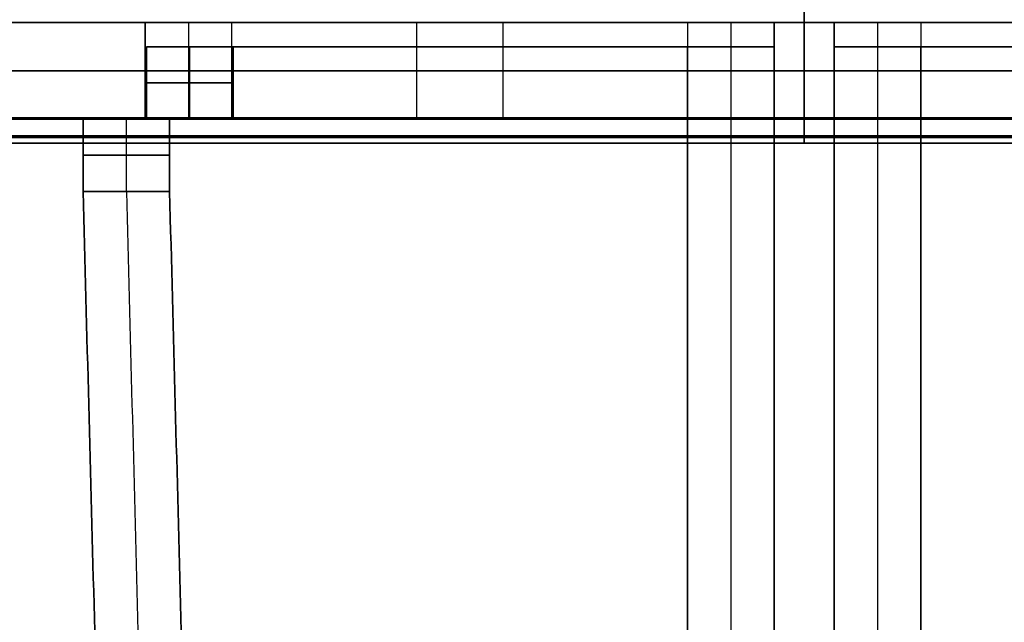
# Model space of a CAD drawing. Header units: millimetres. Extents: x -1100 to 1100, y -7 to 710.
# Tile 212 of 256: x -65 to 17, y 621 to 671. Entities that reach past the tile are written whole.
import ezdxf

# ---------------------------------------------------------------- set-up
doc = ezdxf.new("R2010")
doc.units = ezdxf.units.MM
doc.header["$MEASUREMENT"] = 0
for name, color, linetype in [('IGES LEVEL 11', 7, 'Continuous'), ('IGES LEVEL 12', 7, 'Continuous'), ('IGES LEVEL 13', 7, 'Continuous'), ('IGES LEVEL 3', 7, 'Continuous'), ('IGES LEVEL 8', 7, 'Continuous')]:
    doc.layers.add(name, color=color, linetype=linetype)

msp = doc.modelspace()

# ---------------------------------------------------------------- linework, layer by layer
at = {"layer": 'IGES LEVEL 11', "color": 253, "extrusion": (1, 0, 0)}
for centre, radius, start, end in [((663.1, 332.1), 0.1, 180, 270), ((663.1, 347.9), 0.1, 90, 180), ((663.1, -332.1), 0.1, 90, 180), ((663.1, -347.9), 0.1, 180, 270), ((663.1, 332.1), 2.1, 180, 270), ((663.1, 347.9), 2.1, 90, 180), ((663.1, -347.9), 2.1, 180, 270), ((663.1, -332.1), 2.1, 90, 180)]:
    msp.add_arc(centre, radius, start, end, dxfattribs=at)
at = {"layer": 'IGES LEVEL 11', "color": 253}
for points in [[(0, 663.1, 332), (0, 676, 332), (0, 688.9, 332)], [(0, 663.1, 348), (0, 676, 348), (0, 688.9, 348)], [(0, 663.1, -332), (0, 676, -332), (0, 688.9, -332)], [(0, 663.1, -348), (0, 676, -348), (0, 688.9, -348)], [(0, 663.1, 350), (0, 676, 350), (0, 688.9, 350)], [(0, 663.1, -350), (0, 676, -350), (0, 688.9, -350)], [(0, 663.1, 330), (0, 675.55, 330), (0, 688, 330)], [(0, 663.1, -330), (0, 675.55, -330), (0, 688, -330)], [(748, 663.1, 348), (0, 663.1, 348), (-748, 663.1, 348)], [(748, 663.1, 348), (0, 663.1, 348), (-748, 663.1, 348)], [(-748, 663.1, -348), (0, 663.1, -348), (748, 663.1, -348)], [(-748, 663.1, -348), (0, 663.1, -348), (748, 663.1, -348)], [(-747.971, 663.029, 347.971), (0, 663.029, 347.971), (747.971, 663.029, 347.971)], [(747.971, 663.029, -347.971), (0, 663.029, -347.971), (-747.971, 663.029, -347.971)], [(-747.9, 663, 347.9), (0, 663, 347.9), (747.9, 663, 347.9)], [(-747.9, 663, 347.9), (0, 663, 347.9), (747.9, 663, 347.9)], [(747.9, 663, -347.9), (0, 663, -347.9), (-747.9, 663, -347.9)], [(747.9, 663, -347.9), (0, 663, -347.9), (-747.9, 663, -347.9)], [(745, 663.1, 350), (0, 663.1, 350), (-745, 663.1, 350)], [(745, 663.1, 350), (0, 663.1, 350), (-745, 663.1, 350)], [(-745, 663.1, -350), (0, 663.1, -350), (745, 663.1, -350)], [(-745, 663.1, -350), (0, 663.1, -350), (745, 663.1, -350)], [(732.1, 663, 332.1), (0, 663, 332.1), (-732.1, 663, 332.1)], [(732.1, 663, 332.1), (0, 663, 332.1), (-732.1, 663, 332.1)], [(-732.1, 663, -332.1), (0, 663, -332.1), (732.1, 663, -332.1)], [(-732.1, 663, -332.1), (0, 663, -332.1), (732.1, 663, -332.1)], [(-732.037, 663.023, 332.037), (0, 663.023, 332.037), (732.037, 663.023, 332.037)], [(732.037, 663.023, -332.037), (0, 663.023, -332.037), (-732.037, 663.023, -332.037)], [(-732, 663.1, 332), (0, 663.1, 332), (732, 663.1, 332)], [(-732, 663.1, 332), (0, 663.1, 332), (732, 663.1, 332)], [(732, 663.1, -332), (0, 663.1, -332), (-732, 663.1, -332)], [(732, 663.1, -332), (0, 663.1, -332), (-732, 663.1, -332)], [(-730, 663.1, 330), (0, 663.1, 330), (730, 663.1, 330)], [(730, 663.1, -330), (0, 663.1, -330), (-730, 663.1, -330)], [(-730, 663.1, 330), (0, 663.1, 330), (730, 663.1, 330)], [(730, 663.1, -330), (0, 663.1, -330), (-730, 663.1, -330)], [(0, 663, -347.9), (0, 663, -340), (0, 663, -332.1)], [(0, 663, 332.1), (0, 663, 340), (0, 663, 347.9)], [(-745, 661.615, 349.385), (0, 661.615, 349.385), (745, 661.615, 349.385)], [(745, 661.615, -349.385), (0, 661.615, -349.385), (-745, 661.615, -349.385)], [(-730.768, 661.477, 330.768), (0, 661.477, 330.768), (730.768, 661.477, 330.768)], [(730.768, 661.477, -330.768), (0, 661.477, -330.768), (-730.768, 661.477, -330.768)], [(-745, 661, 347.9), (0, 661, 347.9), (745, 661, 347.9)], [(745, 661, -347.9), (0, 661, -347.9), (-745, 661, -347.9)], [(745, 661, -347.9), (0, 661, -347.9), (-745, 661, -347.9)], [(-745, 661, 347.9), (0, 661, 347.9), (745, 661, 347.9)], [(732.1, 661, 332.1), (0, 661, 332.1), (-732.1, 661, 332.1)], [(-732.1, 661, -332.1), (0, 661, -332.1), (732.1, 661, -332.1)], [(-732.1, 661, -332.1), (0, 661, -332.1), (732.1, 661, -332.1)], [(732.1, 661, 332.1), (0, 661, 332.1), (-732.1, 661, 332.1)], [(0, 661, -347.9), (0, 661, -340), (0, 661, -332.1)], [(0, 661, 332.1), (0, 661, 340), (0, 661, 347.9)]]:
    msp.add_open_spline(points, degree=2, dxfattribs=at)
at = {"layer": 'IGES LEVEL 11'}
for points in [[(748, 663.1, 348), (0, 663.1, 348), (-748, 663.1, 348)], [(-748, 663.1, -348), (0, 663.1, -348), (748, 663.1, -348)], [(-747.9, 663, 347.9), (0, 663, 347.9), (747.9, 663, 347.9)], [(747.9, 663, -347.9), (0, 663, -347.9), (-747.9, 663, -347.9)], [(745, 663.1, 350), (0, 663.1, 350), (-745, 663.1, 350)], [(-745, 663.1, -350), (0, 663.1, -350), (745, 663.1, -350)], [(732.1, 663, 332.1), (0, 663, 332.1), (-732.1, 663, 332.1)], [(-732.1, 663, -332.1), (0, 663, -332.1), (732.1, 663, -332.1)], [(-732, 663.1, 332), (0, 663.1, 332), (732, 663.1, 332)], [(732, 663.1, -332), (0, 663.1, -332), (-732, 663.1, -332)], [(-730, 663.1, 330), (0, 663.1, 330), (730, 663.1, 330)], [(730, 663.1, -330), (0, 663.1, -330), (-730, 663.1, -330)], [(-745, 661, 347.9), (0, 661, 347.9), (745, 661, 347.9)], [(745, 661, -347.9), (0, 661, -347.9), (-745, 661, -347.9)], [(732.1, 661, 332.1), (0, 661, 332.1), (-732.1, 661, 332.1)], [(-732.1, 661, -332.1), (0, 661, -332.1), (732.1, 661, -332.1)]]:
    msp.add_open_spline(points, degree=2, dxfattribs=at)
at = {"layer": 'IGES LEVEL 12', "color": 253, "extrusion": (1, 0, 0)}
for centre, start, end in [((673.1, -177.9), 180, 270), ((673.1, -152.1), 90, 180)]:
    msp.add_arc(centre, 2.1, start, end, dxfattribs=at)
at = {"layer": 'IGES LEVEL 12'}
for points in [[(215, 671, -177.9), (0, 671, -177.9), (-215, 671, -177.9)], [(-215, 671, -152.1), (0, 671, -152.1), (215, 671, -152.1)]]:
    msp.add_open_spline(points, degree=2, dxfattribs=at)
at = {"layer": 'IGES LEVEL 12', "color": 253}
for points in [[(215, 671, -177.9), (0, 671, -177.9), (-215, 671, -177.9)], [(-215, 671, -152.1), (0, 671, -152.1), (215, 671, -152.1)], [(215, 671, -177.9), (0, 671, -177.9), (-215, 671, -177.9)], [(-215, 671, -165), (0, 671, -165), (215, 671, -165)], [(-215, 671, -152.1), (0, 671, -152.1), (215, 671, -152.1)], [(0, 671, -177.9), (0, 671, -165), (0, 671, -152.1)]]:
    msp.add_open_spline(points, degree=2, dxfattribs=at)
at = {"layer": 'IGES LEVEL 13', "color": 253, "extrusion": (1, 0, 0)}
for centre, start, end in [((673.1, 177.9), 90, 180), ((673.1, 152.1), 180, 270)]:
    msp.add_arc(centre, 2.1, start, end, dxfattribs=at)
at = {"layer": 'IGES LEVEL 13'}
for points in [[(-215, 671, 177.9), (0, 671, 177.9), (215, 671, 177.9)], [(215, 671, 152.1), (0, 671, 152.1), (-215, 671, 152.1)]]:
    msp.add_open_spline(points, degree=2, dxfattribs=at)
at = {"layer": 'IGES LEVEL 13', "color": 253}
for points in [[(-215, 671, 177.9), (0, 671, 177.9), (215, 671, 177.9)], [(215, 671, 152.1), (0, 671, 152.1), (-215, 671, 152.1)], [(-215, 671, 177.9), (0, 671, 177.9), (215, 671, 177.9)], [(215, 671, 165), (0, 671, 165), (-215, 671, 165)], [(215, 671, 152.1), (0, 671, 152.1), (-215, 671, 152.1)], [(0, 671, 177.9), (0, 671, 165), (0, 671, 152.1)]]:
    msp.add_open_spline(points, degree=2, dxfattribs=at)
at = {"layer": 'IGES LEVEL 3'}
for points in [[(-54.591, 669, 26.995), (-54.591, 666, 26.995), (-54.591, 663, 26.995)], [(-54.591, 669, 26.995), (-51, 669, 33.58), (-47.408, 669, 40.164)], [(-9.683, 669, 2.5), (-32.137, 669, 14.748), (-54.591, 669, 26.995)], [(-54.591, 663, -26.995), (-54.591, 666, -26.995), (-54.591, 669, -26.995)], [(-54.591, 669, -26.995), (-32.137, 669, -14.748), (-9.683, 669, -2.5)], [(-47.408, 669, -40.164), (-51, 669, -33.58), (-54.591, 669, -26.995)], [(-47.408, 663, 40.164), (-47.408, 666, 40.164), (-47.408, 669, 40.164)], [(-47.408, 669, 40.164), (-24.954, 669, 27.916), (-2.5, 669, 15.668)], [(-47.408, 669, -40.164), (-47.408, 666, -40.164), (-47.408, 663, -40.164)], [(-2.5, 669, -15.668), (-24.954, 669, -27.916), (-47.408, 669, -40.164)], [(-9.683, 669, 2.5), (-9.683, 338.5, 2.5), (-9.683, 8, 2.5)], [(-2.5, 669, 15.668), (-6.091, 669, 9.084), (-9.683, 669, 2.5)], [(-9.683, 669, -2.5), (-6.091, 669, -9.084), (-2.5, 669, -15.668)], [(-9.683, 8, -2.5), (-9.683, 338.5, -2.5), (-9.683, 669, -2.5)], [(-2.5, 8, 15.668), (-2.5, 338.5, 15.668), (-2.5, 669, 15.668)], [(-2.5, 669, -15.668), (-2.5, 338.5, -15.668), (-2.5, 8, -15.668)], [(47.408, 669, -40.164), (24.954, 669, -27.916), (2.5, 669, -15.668)], [(2.5, 669, -15.668), (6.091, 669, -9.084), (9.683, 669, -2.5)], [(2.5, 8, -15.668), (2.5, 338.5, -15.668), (2.5, 669, -15.668)], [(2.5, 669, 15.668), (24.954, 669, 27.916), (47.408, 669, 40.164)], [(2.5, 669, 15.668), (2.5, 338.5, 15.668), (2.5, 8, 15.668)], [(9.683, 669, 2.5), (6.091, 669, 9.084), (2.5, 669, 15.668)], [(9.683, 669, -2.5), (32.137, 669, -14.748), (54.591, 669, -26.995)], [(9.683, 669, -2.5), (9.683, 338.5, -2.5), (9.683, 8, -2.5)], [(54.591, 669, 26.995), (32.137, 669, 14.748), (9.683, 669, 2.5)], [(9.683, 8, 2.5), (9.683, 338.5, 2.5), (9.683, 669, 2.5)], [(-59.858, 663, 29.868), (-59.858, 660, 29.868), (-59.858, 657, 29.868)], [(-59.858, 663, 29.868), (-57.225, 663, 28.432), (-54.591, 663, 26.995)], [(-52.676, 663, 43.037), (-56.267, 663, 36.453), (-59.858, 663, 29.868)], [(-59.858, 657, -29.868), (-59.858, 660, -29.868), (-59.858, 663, -29.868)], [(-59.858, 663, -29.868), (-56.267, 663, -36.453), (-52.676, 663, -43.037)], [(-54.591, 663, -26.995), (-57.225, 663, -28.432), (-59.858, 663, -29.868)], [(-54.591, 663, 26.995), (-51, 663, 33.58), (-47.408, 663, 40.164)], [(-47.408, 663, -40.164), (-51, 663, -33.58), (-54.591, 663, -26.995)], [(-52.676, 657, 43.037), (-52.676, 660, 43.037), (-52.676, 663, 43.037)], [(-47.408, 663, 40.164), (-50.042, 663, 41.6), (-52.676, 663, 43.037)], [(-52.676, 663, -43.037), (-52.676, 660, -43.037), (-52.676, 657, -43.037)], [(-52.676, 663, -43.037), (-50.042, 663, -41.6), (-47.408, 663, -40.164)], [(-59.858, 657, 29.868), (-52.353, 373.936, 25.775), (-44.847, 90.872, 21.681)], [(-59.858, 657, 29.868), (-56.267, 657, 36.453), (-52.676, 657, 43.037)], [(-44.847, 90.872, -21.681), (-52.353, 373.936, -25.775), (-59.858, 657, -29.868)], [(-52.676, 657, -43.037), (-56.267, 657, -36.453), (-59.858, 657, -29.868)], [(-37.664, 90.872, 34.849), (-45.17, 373.936, 38.943), (-52.676, 657, 43.037)], [(-52.676, 657, -43.037), (-45.17, 373.936, -38.943), (-37.664, 90.872, -34.849)]]:
    msp.add_open_spline(points, degree=2, dxfattribs=at)
at = {"layer": 'IGES LEVEL 3', "color": 253}
for points in [[(-9.683, 669, 2.5), (-32.137, 669, 14.748), (-54.591, 669, 26.995)], [(-54.591, 669, 26.995), (-54.591, 666, 26.995), (-54.591, 663, 26.995)], [(-47.408, 669, 40.164), (-51, 669, 33.58), (-54.591, 669, 26.995)], [(-54.591, 669, 26.995), (-54.591, 666, 26.995), (-54.591, 663, 26.995)], [(-54.591, 669, 26.995), (-51, 669, 33.58), (-47.408, 669, 40.164)], [(-9.683, 669, 2.5), (-32.137, 669, 14.748), (-54.591, 669, 26.995)], [(-9.683, 669, -2.5), (-32.137, 669, -14.748), (-54.591, 669, -26.995)], [(-54.591, 669, -26.995), (-54.591, 666, -26.995), (-54.591, 663, -26.995)], [(-54.591, 663, -26.995), (-54.591, 666, -26.995), (-54.591, 669, -26.995)], [(-54.591, 669, -26.995), (-51, 669, -33.58), (-47.408, 669, -40.164)], [(-47.408, 669, -40.164), (-51, 669, -33.58), (-54.591, 669, -26.995)], [(-54.591, 669, -26.995), (-32.137, 669, -14.748), (-9.683, 669, -2.5)], [(-51, 663, 33.58), (-51, 666, 33.58), (-51, 669, 33.58)], [(-51, 669, 33.58), (-28.546, 669, 21.332), (-6.091, 669, 9.084)], [(-51, 663, -33.58), (-51, 666, -33.58), (-51, 669, -33.58)], [(-51, 669, -33.58), (-28.546, 669, -21.332), (-6.091, 669, -9.084)], [(-2.5, 669, 15.668), (-24.954, 669, 27.916), (-47.408, 669, 40.164)], [(-47.408, 669, 40.164), (-47.408, 666, 40.164), (-47.408, 663, 40.164)], [(-47.408, 663, 40.164), (-47.408, 666, 40.164), (-47.408, 669, 40.164)], [(-47.408, 669, 40.164), (-24.954, 669, 27.916), (-2.5, 669, 15.668)], [(-2.5, 669, -15.668), (-24.954, 669, -27.916), (-47.408, 669, -40.164)], [(-47.408, 669, -40.164), (-47.408, 666, -40.164), (-47.408, 663, -40.164)], [(-47.408, 669, -40.164), (-47.408, 666, -40.164), (-47.408, 663, -40.164)], [(-2.5, 669, -15.668), (-24.954, 669, -27.916), (-47.408, 669, -40.164)], [(-32.137, 669, 14.748), (-28.546, 669, 21.332), (-24.954, 669, 27.916)], [(-24.954, 669, -27.916), (-28.546, 669, -21.332), (-32.137, 669, -14.748)], [(-9.683, 8, 2.5), (-9.683, 338.5, 2.5), (-9.683, 669, 2.5)], [(-2.5, 669, 15.668), (-6.091, 669, 9.084), (-9.683, 669, 2.5)], [(-9.683, 669, 2.5), (-9.683, 338.5, 2.5), (-9.683, 8, 2.5)], [(-2.5, 669, 15.668), (-6.091, 669, 9.084), (-9.683, 669, 2.5)], [(-9.683, 8, -2.5), (-9.683, 338.5, -2.5), (-9.683, 669, -2.5)], [(-9.683, 669, -2.5), (-6.091, 669, -9.084), (-2.5, 669, -15.668)], [(-9.683, 8, -2.5), (-9.683, 338.5, -2.5), (-9.683, 669, -2.5)], [(-9.683, 669, -2.5), (-6.091, 669, -9.084), (-2.5, 669, -15.668)], [(-6.091, 669, 9.084), (-6.091, 338.5, 9.084), (-6.091, 8, 9.084)], [(-6.091, 669, -9.084), (-6.091, 338.5, -9.084), (-6.091, 8, -9.084)], [(-2.5, 8, 15.668), (-2.5, 338.5, 15.668), (-2.5, 669, 15.668)], [(-2.5, 8, 15.668), (-2.5, 338.5, 15.668), (-2.5, 669, 15.668)], [(-2.5, 8, -15.668), (-2.5, 338.5, -15.668), (-2.5, 669, -15.668)], [(-2.5, 669, -15.668), (-2.5, 338.5, -15.668), (-2.5, 8, -15.668)], [(2.5, 8, -15.668), (2.5, 338.5, -15.668), (2.5, 669, -15.668)], [(2.5, 669, -15.668), (24.954, 669, -27.916), (47.408, 669, -40.164)], [(47.408, 669, -40.164), (24.954, 669, -27.916), (2.5, 669, -15.668)], [(2.5, 669, -15.668), (6.091, 669, -9.084), (9.683, 669, -2.5)], [(2.5, 8, -15.668), (2.5, 338.5, -15.668), (2.5, 669, -15.668)], [(2.5, 669, -15.668), (6.091, 669, -9.084), (9.683, 669, -2.5)], [(2.5, 8, 15.668), (2.5, 338.5, 15.668), (2.5, 669, 15.668)], [(2.5, 669, 15.668), (24.954, 669, 27.916), (47.408, 669, 40.164)], [(9.683, 669, 2.5), (6.091, 669, 9.084), (2.5, 669, 15.668)], [(2.5, 669, 15.668), (24.954, 669, 27.916), (47.408, 669, 40.164)], [(2.5, 669, 15.668), (2.5, 338.5, 15.668), (2.5, 8, 15.668)], [(9.683, 669, 2.5), (6.091, 669, 9.084), (2.5, 669, 15.668)], [(51, 669, -33.58), (28.546, 669, -21.332), (6.091, 669, -9.084)], [(6.091, 669, -9.084), (6.091, 338.5, -9.084), (6.091, 8, -9.084)], [(51, 669, 33.58), (28.546, 669, 21.332), (6.091, 669, 9.084)], [(6.091, 669, 9.084), (6.091, 338.5, 9.084), (6.091, 8, 9.084)], [(9.683, 8, -2.5), (9.683, 338.5, -2.5), (9.683, 669, -2.5)], [(9.683, 669, -2.5), (32.137, 669, -14.748), (54.591, 669, -26.995)], [(9.683, 669, -2.5), (32.137, 669, -14.748), (54.591, 669, -26.995)], [(9.683, 669, -2.5), (9.683, 338.5, -2.5), (9.683, 8, -2.5)], [(9.683, 8, 2.5), (9.683, 338.5, 2.5), (9.683, 669, 2.5)], [(9.683, 669, 2.5), (32.137, 669, 14.748), (54.591, 669, 26.995)], [(54.591, 669, 26.995), (32.137, 669, 14.748), (9.683, 669, 2.5)], [(9.683, 8, 2.5), (9.683, 338.5, 2.5), (9.683, 669, 2.5)], [(-54.591, 666, 26.995), (-51, 666, 33.58), (-47.408, 666, 40.164)], [(-47.408, 666, -40.164), (-51, 666, -33.58), (-54.591, 666, -26.995)], [(-54.591, 663, 26.995), (-57.225, 663, 28.432), (-59.858, 663, 29.868)], [(-59.858, 663, 29.868), (-59.858, 660, 29.868), (-59.858, 657, 29.868)], [(-52.676, 663, 43.037), (-56.267, 663, 36.453), (-59.858, 663, 29.868)], [(-59.858, 663, 29.868), (-59.858, 660, 29.868), (-59.858, 657, 29.868)], [(-52.676, 663, 43.037), (-56.267, 663, 36.453), (-59.858, 663, 29.868)], [(-59.858, 663, 29.868), (-57.225, 663, 28.432), (-54.591, 663, 26.995)], [(-54.591, 663, -26.995), (-57.225, 663, -28.432), (-59.858, 663, -29.868)], [(-59.858, 663, -29.868), (-59.858, 660, -29.868), (-59.858, 657, -29.868)], [(-59.858, 657, -29.868), (-59.858, 660, -29.868), (-59.858, 663, -29.868)], [(-59.858, 663, -29.868), (-56.267, 663, -36.453), (-52.676, 663, -43.037)], [(-59.858, 663, -29.868), (-56.267, 663, -36.453), (-52.676, 663, -43.037)], [(-54.591, 663, -26.995), (-57.225, 663, -28.432), (-59.858, 663, -29.868)], [(-50.042, 663, 41.6), (-53.633, 663, 35.016), (-57.225, 663, 28.432)], [(-57.225, 663, -28.432), (-53.633, 663, -35.016), (-50.042, 663, -41.6)], [(-56.267, 657, 36.453), (-56.267, 660, 36.453), (-56.267, 663, 36.453)], [(-56.267, 663, 36.453), (-53.633, 663, 35.016), (-51, 663, 33.58)], [(-56.267, 657, -36.453), (-56.267, 660, -36.453), (-56.267, 663, -36.453)], [(-56.267, 663, -36.453), (-53.633, 663, -35.016), (-51, 663, -33.58)], [(-54.591, 663, 26.995), (-51, 663, 33.58), (-47.408, 663, 40.164)], [(-54.591, 663, 26.995), (-51, 663, 33.58), (-47.408, 663, 40.164)], [(-47.408, 663, -40.164), (-51, 663, -33.58), (-54.591, 663, -26.995)], [(-47.408, 663, -40.164), (-51, 663, -33.58), (-54.591, 663, -26.995)], [(-47.408, 663, 40.164), (-50.042, 663, 41.6), (-52.676, 663, 43.037)], [(-52.676, 663, 43.037), (-52.676, 660, 43.037), (-52.676, 657, 43.037)], [(-52.676, 657, 43.037), (-52.676, 660, 43.037), (-52.676, 663, 43.037)], [(-47.408, 663, 40.164), (-50.042, 663, 41.6), (-52.676, 663, 43.037)], [(-47.408, 663, -40.164), (-50.042, 663, -41.6), (-52.676, 663, -43.037)], [(-52.676, 663, -43.037), (-52.676, 660, -43.037), (-52.676, 657, -43.037)], [(-52.676, 663, -43.037), (-52.676, 660, -43.037), (-52.676, 657, -43.037)], [(-52.676, 663, -43.037), (-50.042, 663, -41.6), (-47.408, 663, -40.164)], [(-59.858, 660, 29.868), (-56.267, 660, 36.453), (-52.676, 660, 43.037)], [(-52.676, 660, -43.037), (-56.267, 660, -36.453), (-59.858, 660, -29.868)], [(-59.858, 657, 29.868), (-52.353, 373.936, 25.775), (-44.847, 90.872, 21.681)], [(-59.858, 657, 29.868), (-52.353, 373.936, 25.775), (-44.847, 90.872, 21.681)], [(-52.676, 657, 43.037), (-56.267, 657, 36.453), (-59.858, 657, 29.868)], [(-59.858, 657, 29.868), (-56.267, 657, 36.453), (-52.676, 657, 43.037)], [(-59.858, 657, -29.868), (-52.353, 373.936, -25.775), (-44.847, 90.872, -21.681)], [(-44.847, 90.872, -21.681), (-52.353, 373.936, -25.775), (-59.858, 657, -29.868)], [(-59.858, 657, -29.868), (-56.267, 657, -36.453), (-52.676, 657, -43.037)], [(-52.676, 657, -43.037), (-56.267, 657, -36.453), (-59.858, 657, -29.868)], [(-56.267, 657, 36.453), (-48.761, 373.936, 32.359), (-41.256, 90.872, 28.265)], [(-56.267, 657, -36.453), (-48.761, 373.936, -32.359), (-41.256, 90.872, -28.265)], [(-52.676, 657, 43.037), (-45.17, 373.936, 38.943), (-37.664, 90.872, 34.849)], [(-37.664, 90.872, 34.849), (-45.17, 373.936, 38.943), (-52.676, 657, 43.037)], [(-52.676, 657, -43.037), (-45.17, 373.936, -38.943), (-37.664, 90.872, -34.849)], [(-52.676, 657, -43.037), (-45.17, 373.936, -38.943), (-37.664, 90.872, -34.849)]]:
    msp.add_open_spline(points, degree=2, dxfattribs=at)
at = {"layer": 'IGES LEVEL 8', "color": 253}
for points in [[(-245, 671, 0), (0, 671, 0), (245, 671, 0)], [(-230, 671, -180), (0, 671, -180), (230, 671, -180)], [(230, 671, 180), (0, 671, 180), (-230, 671, 180)], [(230, 671, -180), (0, 671, -180), (-230, 671, -180)], [(-230, 671, 180), (0, 671, 180), (230, 671, 180)], [(-47.513, 671, -40.221), (-51.104, 671, -33.637), (-54.696, 671, -27.052)], [(-54.696, 671, -27.052), (-32.189, 671, -14.776), (-9.683, 671, -2.5)], [(-9.683, 671, 2.5), (-32.189, 671, 14.776), (-54.696, 671, 27.052)], [(-54.696, 671, 27.052), (-51.104, 671, 33.637), (-47.513, 671, 40.221)], [(-47.513, 671, -40.221), (-51.104, 671, -33.637), (-54.696, 671, -27.052)], [(-54.696, 671, -27.052), (-54.696, 667, -27.052), (-54.696, 663, -27.052)], [(-54.696, 671, -27.052), (-32.189, 671, -14.776), (-9.683, 671, -2.5)], [(-54.696, 663, -27.052), (-54.696, 667, -27.052), (-54.696, 671, -27.052)], [(-47.513, 671, 40.221), (-51.104, 671, 33.637), (-54.696, 671, 27.052)], [(-54.696, 671, 27.052), (-54.696, 667, 27.052), (-54.696, 663, 27.052)], [(-54.696, 671, 27.052), (-32.189, 671, 14.776), (-9.683, 671, 2.5)], [(-54.696, 663, 27.052), (-54.696, 667, 27.052), (-54.696, 671, 27.052)], [(-51.104, 671, -33.637), (-51.104, 667, -33.637), (-51.104, 663, -33.637)], [(-51.104, 671, 33.637), (-51.104, 667, 33.637), (-51.104, 663, 33.637)], [(-2.5, 671, -15.668), (-25.006, 671, -27.945), (-47.513, 671, -40.221)], [(-47.513, 671, 40.221), (-25.006, 671, 27.945), (-2.5, 671, 15.668)], [(-47.513, 663, -40.221), (-47.513, 667, -40.221), (-47.513, 671, -40.221)], [(-47.513, 671, 40.221), (-25.006, 671, 27.945), (-2.5, 671, 15.668)], [(-47.513, 663, 40.221), (-47.513, 667, 40.221), (-47.513, 671, 40.221)], [(-47.513, 671, -40.221), (-25.006, 671, -27.945), (-2.5, 671, -15.668)], [(-47.513, 663, -40.221), (-47.513, 667, -40.221), (-47.513, 671, -40.221)], [(-47.513, 663, 40.221), (-47.513, 667, 40.221), (-47.513, 671, 40.221)], [(-32.189, 671, -14.776), (-32.189, 667, -14.776), (-32.189, 663, -14.776)], [(-32.189, 671, 14.776), (-32.189, 667, 14.776), (-32.189, 663, 14.776)], [(-25.006, 671, 27.945), (-25.006, 667, 27.945), (-25.006, 663, 27.945)], [(-25.006, 671, -27.945), (-25.006, 667, -27.945), (-25.006, 663, -27.945)], [(-9.683, 671, -2.5), (-6.091, 671, -9.084), (-2.5, 671, -15.668)], [(-2.5, 671, 15.668), (-6.091, 671, 9.084), (-9.683, 671, 2.5)], [(-2.5, 671, -15.668), (-6.091, 671, -9.084), (-9.683, 671, -2.5)], [(-9.683, 671, -2.5), (-9.683, 667, -2.5), (-9.683, 663, -2.5)], [(-9.683, 671, -2.5), (-9.683, 667, -2.5), (-9.683, 663, -2.5)], [(-9.683, 671, 2.5), (-9.683, 667, 2.5), (-9.683, 663, 2.5)], [(-2.5, 671, 15.668), (-6.091, 671, 9.084), (-9.683, 671, 2.5)], [(-9.683, 671, 2.5), (-9.683, 667, 2.5), (-9.683, 663, 2.5)], [(-6.091, 671, -9.084), (-6.091, 667, -9.084), (-6.091, 663, -9.084)], [(-6.091, 671, 9.084), (-6.091, 667, 9.084), (-6.091, 663, 9.084)], [(-2.5, 671, 15.668), (-2.5, 667, 15.668), (-2.5, 663, 15.668)], [(-2.5, 671, -15.668), (-2.5, 667, -15.668), (-2.5, 663, -15.668)], [(-2.5, 663, -15.668), (-2.5, 667, -15.668), (-2.5, 671, -15.668)], [(-2.5, 663, 15.668), (-2.5, 667, 15.668), (-2.5, 671, 15.668)], [(0, 671, -180), (0, 671, 0), (0, 671, 180)], [(0, 671, -180), (0, 667, -180), (0, 663, -180)], [(0, 671, 180), (0, 667, 180), (0, 663, 180)], [(47.513, 671, -40.221), (25.006, 671, -27.945), (2.5, 671, -15.668)], [(2.5, 671, -15.668), (6.091, 671, -9.084), (9.683, 671, -2.5)], [(9.683, 671, 2.5), (6.091, 671, 9.084), (2.5, 671, 15.668)], [(2.5, 671, 15.668), (25.006, 671, 27.945), (47.513, 671, 40.221)], [(47.513, 671, -40.221), (25.006, 671, -27.945), (2.5, 671, -15.668)], [(2.5, 671, -15.668), (2.5, 667, -15.668), (2.5, 663, -15.668)], [(47.513, 671, 40.221), (25.006, 671, 27.945), (2.5, 671, 15.668)], [(2.5, 671, 15.668), (2.5, 667, 15.668), (2.5, 663, 15.668)], [(2.5, 671, -15.668), (6.091, 671, -9.084), (9.683, 671, -2.5)], [(2.5, 663, -15.668), (2.5, 667, -15.668), (2.5, 671, -15.668)], [(2.5, 671, 15.668), (6.091, 671, 9.084), (9.683, 671, 2.5)], [(2.5, 663, 15.668), (2.5, 667, 15.668), (2.5, 671, 15.668)], [(6.091, 671, -9.084), (6.091, 667, -9.084), (6.091, 663, -9.084)], [(6.091, 671, 9.084), (6.091, 667, 9.084), (6.091, 663, 9.084)], [(9.683, 671, -2.5), (32.189, 671, -14.776), (54.696, 671, -27.052)], [(54.696, 671, 27.052), (32.189, 671, 14.776), (9.683, 671, 2.5)], [(54.696, 671, -27.052), (32.189, 671, -14.776), (9.683, 671, -2.5)], [(9.683, 671, -2.5), (9.683, 667, -2.5), (9.683, 663, -2.5)], [(9.683, 671, -2.5), (9.683, 667, -2.5), (9.683, 663, -2.5)], [(9.683, 671, 2.5), (9.683, 667, 2.5), (9.683, 663, 2.5)], [(54.696, 671, 27.052), (32.189, 671, 14.776), (9.683, 671, 2.5)], [(9.683, 671, 2.5), (9.683, 667, 2.5), (9.683, 663, 2.5)], [(230, 667, -180), (0, 667, -180), (-230, 667, -180)], [(-230, 667, 180), (0, 667, 180), (230, 667, 180)], [(-47.513, 667, -40.221), (-51.104, 667, -33.637), (-54.696, 667, -27.052)], [(-54.696, 667, -27.052), (-32.189, 667, -14.776), (-9.683, 667, -2.5)], [(-47.513, 667, 40.221), (-51.104, 667, 33.637), (-54.696, 667, 27.052)], [(-54.696, 667, 27.052), (-32.189, 667, 14.776), (-9.683, 667, 2.5)], [(-47.513, 667, 40.221), (-25.006, 667, 27.945), (-2.5, 667, 15.668)], [(-47.513, 667, -40.221), (-25.006, 667, -27.945), (-2.5, 667, -15.668)], [(-2.5, 667, -15.668), (-6.091, 667, -9.084), (-9.683, 667, -2.5)], [(-2.5, 667, 15.668), (-6.091, 667, 9.084), (-9.683, 667, 2.5)], [(47.513, 667, -40.221), (25.006, 667, -27.945), (2.5, 667, -15.668)], [(47.513, 667, 40.221), (25.006, 667, 27.945), (2.5, 667, 15.668)], [(2.5, 667, -15.668), (6.091, 667, -9.084), (9.683, 667, -2.5)], [(2.5, 667, 15.668), (6.091, 667, 9.084), (9.683, 667, 2.5)], [(54.696, 667, -27.052), (32.189, 667, -14.776), (9.683, 667, -2.5)], [(54.696, 667, 27.052), (32.189, 667, 14.776), (9.683, 667, 2.5)], [(-245, 663, 0), (0, 663, 0), (245, 663, 0)], [(230, 663, 180), (0, 663, 180), (-230, 663, 180)], [(-230, 663, -180), (0, 663, -180), (230, 663, -180)], [(-230, 663, -180), (0, 663, -180), (230, 663, -180)], [(230, 663, 180), (0, 663, 180), (-230, 663, 180)], [(-54.696, 663, -27.052), (-32.189, 663, -14.776), (-9.683, 663, -2.5)], [(-47.513, 663, -40.221), (-51.104, 663, -33.637), (-54.696, 663, -27.052)], [(-9.683, 663, 2.5), (-32.189, 663, 14.776), (-54.696, 663, 27.052)], [(-54.696, 663, 27.052), (-51.104, 663, 33.637), (-47.513, 663, 40.221)], [(-54.696, 663, -27.052), (-51.104, 663, -33.637), (-47.513, 663, -40.221)], [(-9.683, 663, -2.5), (-32.189, 663, -14.776), (-54.696, 663, -27.052)], [(-54.696, 663, 27.052), (-51.104, 663, 33.637), (-47.513, 663, 40.221)], [(-9.683, 663, 2.5), (-32.189, 663, 14.776), (-54.696, 663, 27.052)], [(-2.5, 663, -15.668), (-25.006, 663, -27.945), (-47.513, 663, -40.221)], [(-47.513, 663, 40.221), (-25.006, 663, 27.945), (-2.5, 663, 15.668)], [(-2.5, 663, 15.668), (-25.006, 663, 27.945), (-47.513, 663, 40.221)], [(-2.5, 663, -15.668), (-25.006, 663, -27.945), (-47.513, 663, -40.221)], [(-9.683, 663, -2.5), (-6.091, 663, -9.084), (-2.5, 663, -15.668)], [(-2.5, 663, 15.668), (-6.091, 663, 9.084), (-9.683, 663, 2.5)], [(-9.683, 663, -2.5), (-6.091, 663, -9.084), (-2.5, 663, -15.668)], [(-9.683, 663, 2.5), (-6.091, 663, 9.084), (-2.5, 663, 15.668)], [(0, 663, -180), (0, 663, 0), (0, 663, 180)], [(2.5, 663, -15.668), (6.091, 663, -9.084), (9.683, 663, -2.5)], [(47.513, 663, -40.221), (25.006, 663, -27.945), (2.5, 663, -15.668)], [(9.683, 663, 2.5), (6.091, 663, 9.084), (2.5, 663, 15.668)], [(2.5, 663, 15.668), (25.006, 663, 27.945), (47.513, 663, 40.221)], [(2.5, 663, -15.668), (25.006, 663, -27.945), (47.513, 663, -40.221)], [(2.5, 663, 15.668), (25.006, 663, 27.945), (47.513, 663, 40.221)], [(9.683, 663, -2.5), (6.091, 663, -9.084), (2.5, 663, -15.668)], [(9.683, 663, 2.5), (6.091, 663, 9.084), (2.5, 663, 15.668)], [(9.683, 663, -2.5), (32.189, 663, -14.776), (54.696, 663, -27.052)], [(54.696, 663, 27.052), (32.189, 663, 14.776), (9.683, 663, 2.5)], [(9.683, 663, -2.5), (32.189, 663, -14.776), (54.696, 663, -27.052)], [(9.683, 663, 2.5), (32.189, 663, 14.776), (54.696, 663, 27.052)]]:
    msp.add_open_spline(points, degree=2, dxfattribs=at)
at = {"layer": 'IGES LEVEL 8'}
for points in [[(230, 671, -180), (0, 671, -180), (-230, 671, -180)], [(-230, 671, 180), (0, 671, 180), (230, 671, 180)], [(-47.513, 671, -40.221), (-51.104, 671, -33.637), (-54.696, 671, -27.052)], [(-54.696, 663, -27.052), (-54.696, 667, -27.052), (-54.696, 671, -27.052)], [(-54.696, 671, -27.052), (-32.189, 671, -14.776), (-9.683, 671, -2.5)], [(-47.513, 671, 40.221), (-51.104, 671, 33.637), (-54.696, 671, 27.052)], [(-54.696, 671, 27.052), (-32.189, 671, 14.776), (-9.683, 671, 2.5)], [(-54.696, 663, 27.052), (-54.696, 667, 27.052), (-54.696, 671, 27.052)], [(-47.513, 671, 40.221), (-25.006, 671, 27.945), (-2.5, 671, 15.668)], [(-47.513, 671, -40.221), (-25.006, 671, -27.945), (-2.5, 671, -15.668)], [(-47.513, 663, -40.221), (-47.513, 667, -40.221), (-47.513, 671, -40.221)], [(-47.513, 663, 40.221), (-47.513, 667, 40.221), (-47.513, 671, 40.221)], [(-2.5, 671, -15.668), (-6.091, 671, -9.084), (-9.683, 671, -2.5)], [(-9.683, 671, -2.5), (-9.683, 667, -2.5), (-9.683, 663, -2.5)], [(-9.683, 671, 2.5), (-9.683, 667, 2.5), (-9.683, 663, 2.5)], [(-2.5, 671, 15.668), (-6.091, 671, 9.084), (-9.683, 671, 2.5)], [(-2.5, 663, -15.668), (-2.5, 667, -15.668), (-2.5, 671, -15.668)], [(-2.5, 663, 15.668), (-2.5, 667, 15.668), (-2.5, 671, 15.668)], [(47.513, 671, -40.221), (25.006, 671, -27.945), (2.5, 671, -15.668)], [(47.513, 671, 40.221), (25.006, 671, 27.945), (2.5, 671, 15.668)], [(2.5, 663, -15.668), (2.5, 667, -15.668), (2.5, 671, -15.668)], [(2.5, 671, -15.668), (6.091, 671, -9.084), (9.683, 671, -2.5)], [(2.5, 671, 15.668), (6.091, 671, 9.084), (9.683, 671, 2.5)], [(2.5, 663, 15.668), (2.5, 667, 15.668), (2.5, 671, 15.668)], [(54.696, 671, -27.052), (32.189, 671, -14.776), (9.683, 671, -2.5)], [(9.683, 671, -2.5), (9.683, 667, -2.5), (9.683, 663, -2.5)], [(9.683, 671, 2.5), (9.683, 667, 2.5), (9.683, 663, 2.5)], [(54.696, 671, 27.052), (32.189, 671, 14.776), (9.683, 671, 2.5)], [(-230, 663, -180), (0, 663, -180), (230, 663, -180)], [(230, 663, 180), (0, 663, 180), (-230, 663, 180)], [(-54.696, 663, -27.052), (-51.104, 663, -33.637), (-47.513, 663, -40.221)], [(-9.683, 663, -2.5), (-32.189, 663, -14.776), (-54.696, 663, -27.052)], [(-54.696, 663, 27.052), (-51.104, 663, 33.637), (-47.513, 663, 40.221)], [(-9.683, 663, 2.5), (-32.189, 663, 14.776), (-54.696, 663, 27.052)], [(-2.5, 663, 15.668), (-25.006, 663, 27.945), (-47.513, 663, 40.221)], [(-2.5, 663, -15.668), (-25.006, 663, -27.945), (-47.513, 663, -40.221)], [(-9.683, 663, -2.5), (-6.091, 663, -9.084), (-2.5, 663, -15.668)], [(-9.683, 663, 2.5), (-6.091, 663, 9.084), (-2.5, 663, 15.668)], [(2.5, 663, -15.668), (25.006, 663, -27.945), (47.513, 663, -40.221)], [(2.5, 663, 15.668), (25.006, 663, 27.945), (47.513, 663, 40.221)], [(9.683, 663, -2.5), (6.091, 663, -9.084), (2.5, 663, -15.668)], [(9.683, 663, 2.5), (6.091, 663, 9.084), (2.5, 663, 15.668)], [(9.683, 663, -2.5), (32.189, 663, -14.776), (54.696, 663, -27.052)], [(9.683, 663, 2.5), (32.189, 663, 14.776), (54.696, 663, 27.052)]]:
    msp.add_open_spline(points, degree=2, dxfattribs=at)

doc.saveas('drawing.dxf')
